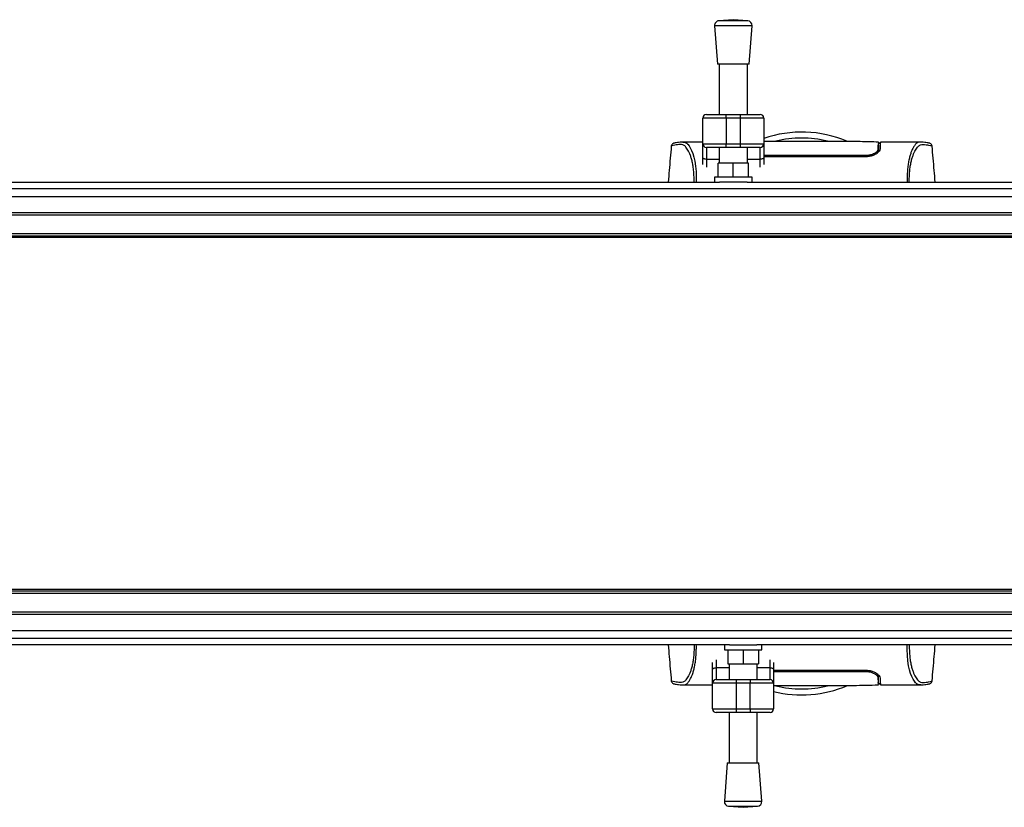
# Model space of a CAD drawing. Header units: millimetres. Extents: x 0 to 420, y 0 to 297.
# Tile 6 of 56: x 130 to 180, y 88 to 128. Entities that reach past the tile are written whole.
import ezdxf

# ---------------------------------------------------------------- set-up
doc = ezdxf.new("R2010")
doc.units = ezdxf.units.MM

msp = doc.modelspace()

# ---------------------------------------------------------------- linework, layer by layer
at = {"color": 7, "linetype": 'Continuous', "lineweight": 25}
for p, q in [((166.3339, 127.8618), (165.6076, 127.8064)), ((167.0602, 127.8064), (166.3339, 127.8618)), ((165.3903, 127.5533), (165.5378, 125.6209)), ((167.2775, 127.5533), (165.3903, 127.5533)), ((167.0602, 127.8064), (165.6076, 127.8064)), ((167.13, 125.6209), (167.2775, 127.5533)), ((167.13, 125.6209), (165.5378, 125.6209)), ((165.6262, 125.6209), (165.6262, 123.0936)), ((167.0416, 123.0936), (167.0416, 125.6209)), ((165.9801, 122.9166), (164.8006, 122.9166)), ((164.8006, 121.6193), (164.8006, 122.9166)), ((164.9775, 123.0936), (165.9801, 123.0936)), ((165.9801, 122.9166), (165.9801, 123.0936)), ((165.9801, 123.0936), (166.6877, 123.0936)), ((166.6877, 122.9166), (165.9801, 122.9166)), ((165.9801, 122.9166), (165.9801, 121.6193)), ((166.6877, 122.9166), (166.6877, 123.0936)), ((166.6877, 123.0936), (167.6903, 123.0936)), ((167.8672, 122.9166), (166.6877, 122.9166)), ((166.6877, 121.6193), (166.6877, 122.9166)), ((167.8672, 122.9166), (167.8672, 121.6193)), ((163.2294, 121.501), (163.229, 121.5005)), ((164.8006, 121.7069), (163.7879, 121.7069)), ((164.8006, 121.6193), (165.9801, 121.6193)), ((164.8006, 120.9403), (164.8006, 121.6193)), ((165.9801, 121.4423), (164.9775, 121.4423)), ((164.9775, 121.4423), (164.9775, 120.8388)), ((165.6262, 121.4423), (165.6262, 120.6415)), ((165.9801, 121.6193), (166.6877, 121.6193)), ((165.9801, 121.4423), (165.9801, 121.6193)), ((166.6877, 121.4423), (165.9801, 121.4423)), ((166.6877, 121.6193), (167.8672, 121.6193)), ((166.6877, 121.4423), (166.6877, 121.6193)), ((167.6903, 121.4423), (166.6877, 121.4423)), ((167.0416, 120.6415), (167.0416, 121.4423)), ((167.6903, 120.8388), (167.6903, 121.4423)), ((167.8672, 121.6193), (167.8672, 120.9403)), ((173.6316, 121.5483), (173.6315, 121.3248)), ((173.7327, 121.6479), (173.6492, 121.6479)), ((175.7641, 121.7069), (173.7337, 121.7069)), ((175.7794, 121.7057), (175.7641, 121.7057)), ((176.3214, 121.501), (176.3219, 121.5005)), ((164.8006, 120.5869), (164.8006, 120.9403)), ((173.0189, 120.9678), (167.8672, 120.9678)), ((167.8672, 120.9403), (167.8672, 120.5869)), ((173.0189, 121.0293), (173.0189, 120.9684)), ((173.6255, 121.2863), (173.6246, 121.2186)), ((173.6265, 121.3608), (173.6255, 121.2863)), ((165.6262, 120.8388), (164.9775, 120.8388)), ((164.9775, 120.8388), (164.9775, 120.4411)), ((165.5673, 119.9339), (165.5673, 120.6415)), ((166.3339, 120.6415), (165.5673, 120.6415)), ((166.3339, 119.9339), (166.3339, 120.6415)), ((167.1005, 120.6415), (166.3339, 120.6415)), ((167.6903, 120.8388), (167.0416, 120.8388)), ((167.1005, 119.9339), (167.1005, 120.6415)), ((167.6903, 120.4411), (167.6903, 120.8388)), ((165.3903, 119.9339), (165.3903, 119.698)), ((167.2775, 119.9339), (165.3903, 119.9339)), ((167.2775, 119.698), (167.2775, 119.9339)), ((108.0523, 119.698), (165.6433, 119.698)), ((167.0245, 119.698), (165.6433, 119.698)), ((167.0245, 119.698), (211.056, 119.698)), ((63.6254, 119.375), (211.056, 119.375)), ((63.6254, 118.1647), (211.056, 118.1647)), ((63.6254, 118.0468), (211.056, 118.0468)), ((63.6254, 117.1032), (211.056, 117.1032)), ((63.6254, 116.9853), (211.056, 116.9853)), ((211.056, 116.9015), (63.6254, 116.9015)), ((211.056, 99.2098), (63.6254, 99.2098)), ((211.056, 99.126), (63.6254, 99.126)), ((211.056, 99.0081), (63.6254, 99.0081)), ((211.056, 98.0645), (63.6254, 98.0645)), ((211.056, 97.9466), (63.6254, 97.9466)), ((211.056, 96.7363), (63.6254, 96.7363)), ((166.1362, 96.4133), (108.5452, 96.4133)), ((165.8832, 96.4133), (165.8832, 96.1774)), ((165.8832, 96.1774), (167.7704, 96.1774)), ((166.0602, 96.1774), (166.0602, 95.4697)), ((166.1362, 96.4133), (167.5174, 96.4133)), ((166.8268, 96.1774), (166.8268, 95.4697)), ((211.056, 96.4133), (167.5174, 96.4133)), ((167.5934, 96.1774), (167.5934, 95.4697)), ((167.7704, 96.1774), (167.7704, 96.4133)), ((165.4704, 95.6702), (165.4704, 95.2725)), ((168.1832, 95.2725), (168.1832, 95.6702)), ((165.2935, 95.171), (165.2935, 95.5244)), ((165.2935, 94.492), (165.2935, 95.171)), ((165.4704, 95.2725), (165.4704, 94.6689)), ((165.4704, 95.2725), (166.1191, 95.2725)), ((166.0602, 95.4697), (166.8268, 95.4697)), ((166.1191, 95.4697), (166.1191, 94.6689)), ((166.8268, 95.4697), (167.5934, 95.4697)), ((167.5345, 94.6689), (167.5345, 95.4697)), ((167.5345, 95.2725), (168.1832, 95.2725)), ((168.1832, 94.6689), (168.1832, 95.2725)), ((168.3601, 95.5244), (168.3601, 95.171)), ((168.3601, 95.171), (168.3601, 94.492)), ((168.3601, 95.1435), (173.0189, 95.1435)), ((173.0189, 95.0819), (173.0189, 95.143)), ((165.4704, 94.6689), (166.473, 94.6689)), ((166.473, 94.6689), (166.473, 94.492)), ((166.473, 94.6689), (167.1806, 94.6689)), ((167.1806, 94.6689), (167.1806, 94.492)), ((167.1806, 94.6689), (168.1832, 94.6689)), ((173.6263, 94.7623), (173.6262, 94.7706)), ((173.6265, 94.7504), (173.627, 94.7266)), ((173.6272, 94.7141), (173.627, 94.7266)), ((173.6291, 94.6535), (173.6273, 94.79)), ((173.6316, 94.5696), (173.6316, 94.7865)), ((173.6444, 94.7395), (173.6431, 94.8149)), ((173.6456, 94.6749), (173.6448, 94.7207)), ((163.2294, 94.6103), (163.229, 94.6108)), ((163.7714, 94.4055), (163.7867, 94.4055)), ((163.7867, 94.4044), (165.2935, 94.4044)), ((166.473, 94.492), (165.2935, 94.492)), ((165.2935, 93.1946), (165.2935, 94.492)), ((166.473, 94.492), (166.473, 93.1946)), ((167.1806, 94.492), (166.473, 94.492)), ((167.1806, 93.1946), (167.1806, 94.492)), ((168.3601, 94.492), (167.1806, 94.492)), ((168.3601, 94.492), (168.3601, 93.1946)), ((173.6492, 94.4634), (173.7327, 94.4634)), ((173.7337, 94.4044), (175.7629, 94.4044)), ((176.3214, 94.6103), (176.3219, 94.6108)), ((165.2935, 93.1946), (166.473, 93.1946)), ((166.473, 93.1946), (166.473, 93.0177)), ((166.473, 93.1946), (167.1806, 93.1946)), ((167.1806, 93.1946), (167.1806, 93.0177)), ((167.1806, 93.1946), (168.3601, 93.1946)), ((166.473, 93.0177), (165.4704, 93.0177)), ((166.1191, 93.0177), (166.1191, 90.4904)), ((167.1806, 93.0177), (166.473, 93.0177)), ((168.1832, 93.0177), (167.1806, 93.0177)), ((167.5345, 90.4904), (167.5345, 93.0177)), ((166.0307, 90.4904), (165.8832, 88.558)), ((166.0307, 90.4904), (167.6229, 90.4904)), ((167.7704, 88.558), (167.6229, 90.4904)), ((165.8832, 88.558), (167.7704, 88.558)), ((166.1005, 88.3049), (166.8268, 88.2495)), ((166.1005, 88.3049), (167.5531, 88.3049)), ((166.8268, 88.2495), (167.5531, 88.3049))]:
    msp.add_line(p, q, dxfattribs=at)
at = {"color": 7, "linetype": 'Continuous'}
for p, q in [((71.8815, 118.9655), (202.7999, 118.9655)), ((71.8815, 97.1458), (202.7999, 97.1458))]:
    msp.add_line(p, q, dxfattribs=at)
at = {"color": 7, "linetype": 'Continuous', "lineweight": 25, "flags": 128}
for points in [[(163.8049, 121.7066), (163.8624, 121.7025), (163.9187, 121.6902), (163.9799, 121.6601), (163.9957, 121.6483), (164.0172, 121.6292), (164.0365, 121.6092), (164.0416, 121.6034), (164.0431, 121.6018), (164.0435, 121.6013), (164.0437, 121.6011), (164.0437, 121.601), (164.0437, 121.601), (164.0437, 121.601), (164.0437, 121.601), (164.0437, 121.601), (164.0437, 121.601), (164.0437, 121.601), (164.0437, 121.601), (164.1066, 121.5182), (164.1669, 121.4201), (164.2324, 121.2871), (164.2937, 121.1287), (164.347, 120.951), (164.3942, 120.7412), (164.4331, 120.4946), (164.4598, 120.2208), (164.4733, 119.924), (164.4735, 119.698)], [(164.9775, 120.8388), (164.943, 120.8408), (164.9098, 120.8465), (164.8793, 120.8559), (164.8524, 120.8685), (164.8304, 120.8839), (164.8141, 120.9014), (164.804, 120.9205), (164.8006, 120.9403)], [(167.8672, 120.9403), (167.8638, 120.9205), (167.8537, 120.9014), (167.8374, 120.8839), (167.8154, 120.8685), (167.7886, 120.8559), (167.758, 120.8465), (167.7248, 120.8408), (167.6903, 120.8388)], [(175.7459, 94.4047), (175.6884, 94.4088), (175.6321, 94.4211), (175.571, 94.4512), (175.5551, 94.463), (175.5336, 94.4821), (175.5143, 94.5021), (175.5092, 94.5079), (175.5078, 94.5095), (175.5073, 94.51), (175.5072, 94.5102), (175.5071, 94.5103), (175.5071, 94.5103), (175.5071, 94.5103), (175.5071, 94.5103), (175.5071, 94.5103), (175.5071, 94.5103), (175.5071, 94.5103), (175.5071, 94.5103), (175.4442, 94.5931), (175.3839, 94.6912), (175.3184, 94.8242), (175.2571, 94.9826), (175.2038, 95.1603), (175.1566, 95.37), (175.1178, 95.6167), (175.091, 95.8905), (175.0775, 96.1873), (175.0773, 96.4133)], [(165.2935, 95.171), (165.2969, 95.1908), (165.307, 95.2098), (165.3233, 95.2274), (165.3453, 95.2428), (165.3721, 95.2554), (165.4027, 95.2648), (165.4359, 95.2705), (165.4704, 95.2725)], [(168.1832, 95.2725), (168.2177, 95.2705), (168.2509, 95.2648), (168.2814, 95.2554), (168.3083, 95.2428), (168.3303, 95.2274), (168.3466, 95.2098), (168.3567, 95.1908), (168.3601, 95.171)], [(173.6265, 94.7504), (173.6239, 94.9023), (173.6238, 94.9116)]]:
    msp.add_lwpolyline(points, dxfattribs=at)
at = {"color": 7, "linetype": 'Continuous', "lineweight": 25}
for centre, radius, start, end in [((165.6256, 127.5712), 0.2359, 94.36291, 184.36291), ((167.0423, 127.5712), 0.2359, 355.63709, 85.63709), ((164.9775, 122.9166), 0.1769, 90, 180), ((167.6903, 122.9166), 0.1769, 0, 90), ((169.7754, 116.3118), 5.8972, 67.26845, 108.87959), ((169.7754, 116.3118), 5.5932, 76.58667, 103.44472), ((164.9775, 121.6193), 0.1769, 180, 270), ((167.6903, 121.6193), 0.1769, 270, 0), ((165.4704, 94.492), 0.1769, 90, 180), ((168.1832, 94.492), 0.1769, 0, 90), ((169.7754, 99.7995), 5.8972, 256.11346, 292.91245), ((169.7754, 99.7995), 5.5932, 256.58667, 283.44472), ((165.4704, 93.1946), 0.1769, 180, 270), ((168.1832, 93.1946), 0.1769, 270, 0), ((166.1184, 88.5401), 0.2359, 175.63709, 265.63709), ((167.5351, 88.5401), 0.2359, 274.36291, 4.36291)]:
    msp.add_arc(centre, radius, start, end, dxfattribs=at)
for points, knots in [([(163.2151, 121.5017), (163.1796, 121.0951), (163.1271, 120.4938), (163.0744, 119.8926), (163.0574, 119.698)], [0, 0, 0, 0, 0.6762606, 1, 1, 1, 1]), ([(163.8053, 121.7067), (163.7537, 121.7049), (163.6451, 121.7011), (163.5124, 121.6803), (163.413, 121.664), (163.3485, 121.6528), (163.3149, 121.6425), (163.2518, 121.6134), (163.2263, 121.5351), (163.215, 121.5004)], [0, 0, 0, 0, 0.14962216, 0.31480836, 0.49545182, 0.64108218, 0.78518854, 0.90475494, 1, 1, 1, 1]), ([(164.3606, 119.698), (164.361, 119.7607), (164.3622, 119.9238), (164.3485, 120.1708), (164.3213, 120.4319), (164.2815, 120.6644), (164.2322, 120.8673), (164.1571, 121.0984), (164.0513, 121.3178), (163.9215, 121.5012), (163.7896, 121.5828), (163.5916, 121.5842), (163.3802, 121.5532), (163.2323, 121.5256), (163.2302, 121.508), (163.2294, 121.501)], [0, 0, 0, 0, 0.0221192, 0.0574867, 0.0927316, 0.1282609, 0.1637143, 0.1994897, 0.270725, 0.3426481, 0.4133792, 0.4855115, 0.6798345, 0.8730759, 1, 1, 1, 1]), ([(163.7879, 121.7058), (163.7929, 121.7064), (163.798, 121.7071), (163.8047, 121.7066), (163.8049, 121.7066)], [0, 0, 0, 0, 0.9601371, 1, 1, 1, 1]), ([(173.6326, 121.7049), (173.3262, 121.7139), (172.6996, 121.7321), (171.7476, 121.7344), (170.7726, 121.734), (169.6821, 121.7323), (168.7109, 121.7341), (168.0737, 121.7325), (167.8672, 121.732)], [0, 0, 0, 0, 0.1623175, 0.3319785, 0.5000674, 0.6675015, 0.8922474, 1, 1, 1, 1]), ([(173.6255, 121.2863), (173.6259, 121.3141), (173.6267, 121.3695), (173.6276, 121.4223), (173.6281, 121.4487)], [0, 0, 0, 0, 0.4995527, 1, 1, 1, 1]), ([(173.6326, 121.7073), (173.6326, 121.7066), (173.6326, 121.7051), (173.6322, 121.6842), (173.6309, 121.6122), (173.629, 121.5002), (173.6273, 121.4032), (173.6265, 121.3608)], [0, 0, 0, 0, 0.1985165, 0.4068267, 0.6188004, 0.8336143, 1, 1, 1, 1]), ([(173.6279, 121.3187), (173.6285, 121.3725), (173.6293, 121.4402), (173.6302, 121.5217), (173.6304, 121.5429), (173.6305, 121.5527)], [0, 0, 0, 0, 0.6736969, 0.8477298, 1, 1, 1, 1]), ([(173.6316, 121.5483), (173.6316, 121.5631), (173.6316, 121.5822), (173.6317, 121.5956), (173.6317, 121.5986)], [0, 0, 0, 0, 0.7769502, 1, 1, 1, 1]), ([(173.6322, 121.6853), (173.6323, 121.6883), (173.6324, 121.6952), (173.6325, 121.7005), (173.6325, 121.7035)], [0, 0, 0, 0, 0.4395128, 1, 1, 1, 1]), ([(173.6431, 121.2963), (173.6447, 121.3873), (173.6467, 121.5025), (173.6474, 121.5423), (173.6476, 121.5507)], [0, 0, 0, 0, 0.78995763, 1, 1, 1, 1]), ([(173.6455, 121.6516), (173.6729, 121.6522), (173.724, 121.6532), (173.7294, 121.6544), (173.7319, 121.655)], [0, 0, 0, 0, 0.53619641, 1, 1, 1, 1]), ([(173.7337, 121.7064), (173.7337, 121.7065), (173.7338, 121.7083), (173.7336, 121.703), (173.7328, 121.6816), (173.7302, 121.6068), (173.7264, 121.496), (173.7231, 121.4011), (173.7216, 121.3603)], [0, 0, 0, 0, 0.0217598, 0.2240507, 0.4267298, 0.6331428, 0.8422428, 1, 1, 1, 1]), ([(175.7641, 121.7057), (175.7505, 121.7059), (175.7044, 121.7067), (175.6159, 121.6952), (175.5304, 121.6327), (175.4651, 121.5493), (175.4249, 121.4903), (175.382, 121.4186), (175.3374, 121.3319), (175.2951, 121.2339), (175.2586, 121.1351), (175.2297, 121.0454), (175.2029, 120.9498), (175.1782, 120.8484), (175.148, 120.7026), (175.1154, 120.4977), (175.0891, 120.2236), (175.0755, 119.9539), (175.0768, 119.7736), (175.0773, 119.698)], [0, 0, 0, 0, 0.0513384, 0.1740469, 0.2983734, 0.3443308, 0.3941006, 0.4348364, 0.4894275, 0.5479935, 0.5849707, 0.6237601, 0.6594789, 0.6941649, 0.73113, 0.8029243, 0.876152, 0.9480076, 1, 1, 1, 1]), ([(175.1902, 119.698), (175.1898, 119.7607), (175.1886, 119.9238), (175.2023, 120.1708), (175.2295, 120.4319), (175.2693, 120.6644), (175.3187, 120.8673), (175.3937, 121.0984), (175.4995, 121.3178), (175.6293, 121.5012), (175.7612, 121.5828), (175.9592, 121.5842), (176.1706, 121.5532), (176.3185, 121.5256), (176.3206, 121.508), (176.3214, 121.501)], [0, 0, 0, 0, 0.0221192, 0.0574867, 0.0927316, 0.1282609, 0.1637143, 0.1994897, 0.270725, 0.3426481, 0.4133792, 0.4855115, 0.6798345, 0.8730759, 1, 1, 1, 1]), ([(176.3358, 121.5004), (176.3245, 121.5351), (176.299, 121.6134), (176.2359, 121.6425), (176.2023, 121.6528), (176.1378, 121.664), (176.0384, 121.6803), (175.9057, 121.7011), (175.7971, 121.7049), (175.7455, 121.7067)], [0, 0, 0, 0, 0.0952451, 0.2148115, 0.3589178, 0.5045482, 0.6851916, 0.8503778, 1, 1, 1, 1]), ([(176.4934, 119.698), (176.4764, 119.8926), (176.4238, 120.4938), (176.3712, 121.0951), (176.3357, 121.5017)], [0, 0, 0, 0, 0.3237137, 1, 1, 1, 1]), ([(173.0189, 121.0293), (172.7963, 121.0292), (171.6834, 121.0287), (169.9661, 121.0274), (168.4715, 121.0284), (167.8672, 121.0287)], [0, 0, 0, 0, 0.1296197, 0.6480986, 1, 1, 1, 1]), ([(173.6265, 121.3608), (173.6179, 121.3274), (173.6007, 121.2604), (173.4771, 121.1534), (173.3079, 121.0713), (173.1422, 121.0334), (173.0507, 121.0303), (173.0189, 121.0293)], [0, 0, 0, 0, 0.2409648, 0.483375, 0.7285961, 0.9056857, 1, 1, 1, 1]), ([(173.7216, 121.3603), (173.7109, 121.3214), (173.6895, 121.2435), (173.5446, 121.1165), (173.3491, 121.018), (173.1587, 120.9726), (173.0545, 120.9691), (173.0189, 120.9678)], [0, 0, 0, 0, 0.24267, 0.4850883, 0.7318057, 0.908172, 1, 1, 1, 1]), ([(173.5148, 121.1111), (173.5486, 121.1393), (173.624, 121.2022), (173.6363, 121.2629), (173.6431, 121.2963)], [0, 0, 0, 0, 0.4486594, 1, 1, 1, 1]), ([(163.0574, 96.4133), (163.0744, 96.2187), (163.1271, 95.6174), (163.1796, 95.0162), (163.2151, 94.6096)], [0, 0, 0, 0, 0.32371368, 1, 1, 1, 1]), ([(164.3606, 96.4133), (164.361, 96.3506), (164.3622, 96.1875), (164.3485, 95.9405), (164.3213, 95.6793), (164.2815, 95.4469), (164.2322, 95.244), (164.1571, 95.0129), (164.0513, 94.7935), (163.9215, 94.6101), (163.7896, 94.5285), (163.5916, 94.5271), (163.3802, 94.5581), (163.2323, 94.5857), (163.2302, 94.6033), (163.2294, 94.6103)], [0, 0, 0, 0, 0.0221192, 0.0574867, 0.0927316, 0.1282609, 0.1637143, 0.1994897, 0.270725, 0.3426481, 0.4133792, 0.4855115, 0.6798345, 0.8730759, 1, 1, 1, 1]), ([(163.7867, 94.4055), (163.8003, 94.4053), (163.8465, 94.4046), (163.935, 94.4161), (164.0204, 94.4786), (164.0857, 94.5619), (164.1259, 94.6209), (164.1688, 94.6927), (164.2135, 94.7794), (164.2557, 94.8774), (164.2923, 94.9762), (164.3211, 95.0659), (164.3479, 95.1615), (164.3726, 95.2629), (164.4028, 95.4087), (164.4354, 95.6136), (164.4617, 95.8877), (164.4753, 96.1574), (164.474, 96.3376), (164.4735, 96.4133)], [0, 0, 0, 0, 0.0513384, 0.1740469, 0.2983734, 0.3443308, 0.3941006, 0.4348364, 0.4894275, 0.5479935, 0.5849707, 0.6237601, 0.6594789, 0.6941649, 0.73113, 0.8029243, 0.876152, 0.9480076, 1, 1, 1, 1]), ([(175.1902, 96.4133), (175.1898, 96.3506), (175.1886, 96.1875), (175.2023, 95.9405), (175.2295, 95.6793), (175.2693, 95.4469), (175.3187, 95.244), (175.3937, 95.0129), (175.4995, 94.7935), (175.6293, 94.6101), (175.7612, 94.5285), (175.9592, 94.5271), (176.1706, 94.5581), (176.3185, 94.5857), (176.3206, 94.6033), (176.3214, 94.6103)], [0, 0, 0, 0, 0.0221192, 0.0574867, 0.0927316, 0.1282609, 0.1637143, 0.1994897, 0.270725, 0.3426481, 0.4133792, 0.4855115, 0.6798345, 0.8730759, 1, 1, 1, 1]), ([(176.3357, 94.6096), (176.3712, 95.0162), (176.4238, 95.6174), (176.4764, 96.2187), (176.4934, 96.4133)], [0, 0, 0, 0, 0.6762606, 1, 1, 1, 1]), ([(173.0189, 95.1435), (173.0875, 95.1389), (173.2244, 95.1299), (173.4109, 95.0647), (173.5713, 94.9731), (173.6931, 94.8603), (173.7121, 94.7875), (173.7216, 94.751)], [0, 0, 0, 0, 0.17602394, 0.35136334, 0.54466667, 0.77179405, 1, 1, 1, 1]), ([(168.3601, 95.0828), (168.8636, 95.083), (170.4166, 95.0838), (171.9695, 95.0827), (173.0189, 95.082)], [0, 0, 0, 0, 0.3242612, 1, 1, 1, 1]), ([(173.0189, 95.082), (173.0775, 95.0784), (173.1934, 95.0713), (173.3528, 95.0197), (173.4912, 94.9456), (173.601, 94.849), (173.6178, 94.7842), (173.6265, 94.7504)], [0, 0, 0, 0, 0.1733458, 0.3424433, 0.5326111, 0.7561077, 1, 1, 1, 1]), ([(173.6431, 94.8149), (173.6359, 94.8504), (173.6234, 94.9121), (173.5432, 94.9753), (173.5091, 95.0022)], [0, 0, 0, 0, 0.57480988, 1, 1, 1, 1]), ([(173.6277, 94.6853), (173.6286, 94.6326), (173.6306, 94.5189), (173.6319, 94.4454), (173.6321, 94.4348), (173.6321, 94.4331)], [0, 0, 0, 0, 0.4223468, 0.9102109, 1, 1, 1, 1]), ([(173.7216, 94.751), (173.7245, 94.6686), (173.7304, 94.5014), (173.7336, 94.4068), (173.7338, 94.4028), (173.7337, 94.4045), (173.7337, 94.4045)], [0, 0, 0, 0, 0.3325302, 0.6748371, 0.9927076, 1, 1, 1, 1]), ([(163.215, 94.6108), (163.2263, 94.5761), (163.2518, 94.4978), (163.3149, 94.4688), (163.3485, 94.4584), (163.413, 94.4473), (163.5124, 94.431), (163.6451, 94.4102), (163.7537, 94.4064), (163.8053, 94.4046)], [0, 0, 0, 0, 0.09524506, 0.21481146, 0.35891782, 0.50454818, 0.68519164, 0.85037784, 1, 1, 1, 1]), ([(168.3601, 94.3774), (168.5001, 94.3774), (168.9627, 94.3774), (169.8696, 94.3786), (171.0709, 94.3788), (172.361, 94.3745), (173.2134, 94.396), (173.6326, 94.4066)], [0, 0, 0, 0, 0.0796923, 0.263147, 0.5093973, 0.7587193, 1, 1, 1, 1]), ([(173.6322, 94.4283), (173.6318, 94.4504), (173.6314, 94.476), (173.6308, 94.5242), (173.6307, 94.5308)], [0, 0, 0, 0, 0.8632913, 1, 1, 1, 1]), ([(173.6317, 94.5133), (173.6317, 94.5183), (173.6317, 94.5343), (173.6316, 94.5551), (173.6316, 94.5696)], [0, 0, 0, 0, 0.30662051, 1, 1, 1, 1]), ([(173.7319, 94.4563), (173.7283, 94.4572), (173.7235, 94.4583), (173.6698, 94.4592), (173.6576, 94.4594)], [0, 0, 0, 0, 0.773369, 1, 1, 1, 1]), ([(175.7455, 94.4046), (175.7971, 94.4064), (175.9057, 94.4102), (176.0384, 94.431), (176.1378, 94.4473), (176.2023, 94.4584), (176.2359, 94.4688), (176.299, 94.4978), (176.3245, 94.5761), (176.3358, 94.6108)], [0, 0, 0, 0, 0.1496222, 0.3148084, 0.4954518, 0.6410822, 0.7851885, 0.9047549, 1, 1, 1, 1]), ([(175.7629, 94.4055), (175.758, 94.4048), (175.7528, 94.4041), (175.7461, 94.4046), (175.7459, 94.4047)], [0, 0, 0, 0, 0.9601371, 1, 1, 1, 1])]:
    msp.add_open_spline(points, degree=3, knots=knots, dxfattribs=at)

doc.saveas('drawing.dxf')
